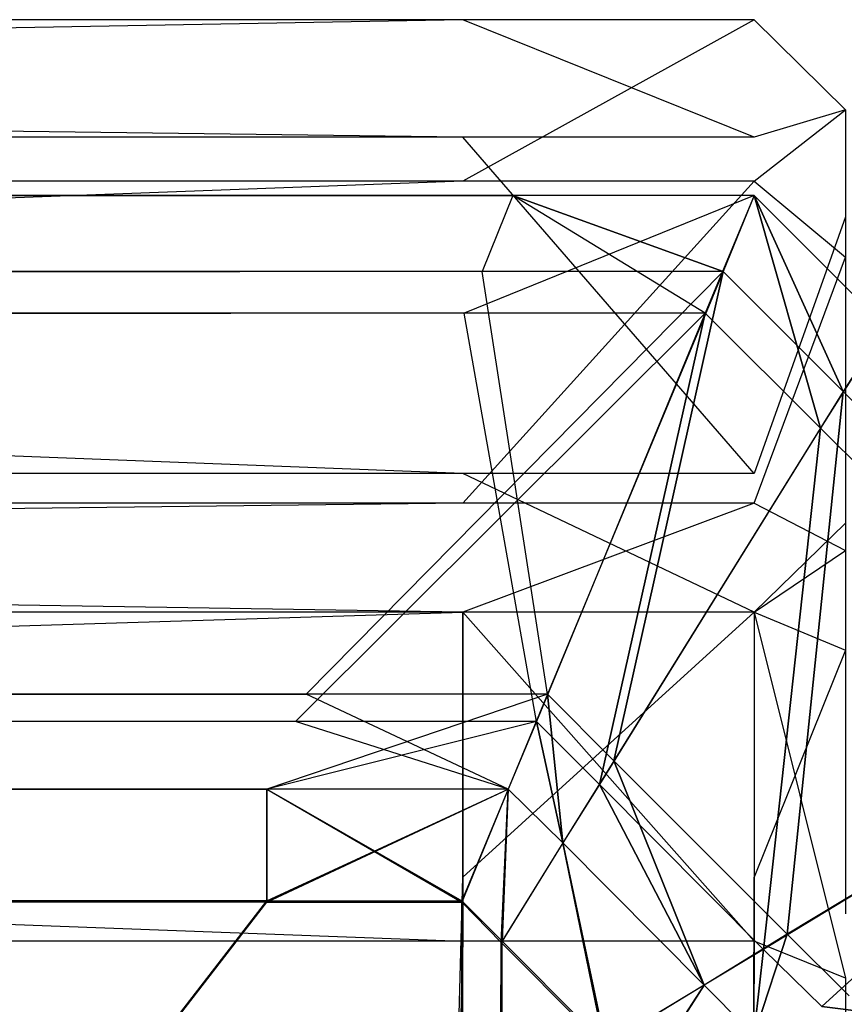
# Model space of a CAD drawing. Extents: x 0 to 0.418, y -0.27 to 0.
# Tile 69 of 70: x 0.416882 to 0.417576, y -0.000829 to 0. Entities that reach past the tile are written whole.
import ezdxf

# ---------------------------------------------------------------- set-up
doc = ezdxf.new("R2010")
doc.units = 0
for name, color, linetype in [('L0_KORPUS_1___REPLACEMTFOREMPTY', 7, 'CONTINUOUS'), ('L1_KORPUS_0___REPLACEMTFOREMPTY', 7, 'CONTINUOUS'), ('L3_SW_OHNE_EMOTION_4___REPLACEM', 7, 'CONTINUOUS')]:
    doc.layers.add(name, color=color, linetype=linetype)

msp = doc.modelspace()

# ---------------------------------------------------------------- linework, layer by layer
at = {"layer": 'L0_KORPUS_1___REPLACEMTFOREMPTY', "color": 8}
for points, invisible_edges in [([(0.417256, -0.000247, 0.007293), (0.209, -0.000148, 0.007194), (0.209, -0.000247, 0.007293), (0.417256, -0.000247, 0.007293)], 13), ([(0.209, -0.000148, 0.007194), (0.417256, -0.000247, 0.007293), (0.417297, -0.000148, 0.007194), (0.209, -0.000148, 0.007194)], 14), ([(0.209, -0.000148, 0.000566), (0.417297, -0.000148, 0.007022), (0.417297, -0.000148, 0.000566), (0.209, -0.000148, 0.000566)], 13), ([(0.417297, -0.000148, 0.007022), (0.209, -0.000148, 0.000566), (0.209, -0.000148, 0.007022), (0.417297, -0.000148, 0.007022)], 14), ([(0.209, -0.000148, 0.007022), (0.417297, -0.000148, 0.007194), (0.417297, -0.000148, 0.007022), (0.209, -0.000148, 0.007022)], 13), ([(0.417297, -0.000148, 0.007194), (0.209, -0.000148, 0.007022), (0.209, -0.000148, 0.007194), (0.417297, -0.000148, 0.007194)], 14), ([(0.417297, -0.000148, 0.0005), (0.209, -0.000212, 0.000436), (0.209, -0.000148, 0.0005), (0.417297, -0.000148, 0.0005)], 13), ([(0.209, -0.000212, 0.000436), (0.417297, -0.000148, 0.0005), (0.417271, -0.000212, 0.000436), (0.209, -0.000212, 0.000436)], 14), ([(0.209, -0.000148, 0.0005), (0.417297, -0.000148, 0.000566), (0.417297, -0.000148, 0.0005), (0.209, -0.000148, 0.0005)], 13), ([(0.417297, -0.000148, 0.000566), (0.209, -0.000148, 0.0005), (0.209, -0.000148, 0.000566), (0.417297, -0.000148, 0.000566)], 14), ([(0.417256, -0.000247, 0.007293), (0.4175, -0.000148, 0.007194), (0.417297, -0.000148, 0.007194), (0.417256, -0.000247, 0.007293)], 13), ([(0.4175, -0.000148, 0.007194), (0.417256, -0.000247, 0.007293), (0.417459, -0.000247, 0.007293), (0.4175, -0.000148, 0.007194)], 14), ([(0.417297, -0.000148, 0.0005), (0.417474, -0.000212, 0.000436), (0.417271, -0.000212, 0.000436), (0.417297, -0.000148, 0.0005)], 13), ([(0.417297, -0.000148, 0.007022), (0.4175, -0.000148, 0.000566), (0.417297, -0.000148, 0.000566), (0.417297, -0.000148, 0.007022)], 13), ([(0.4175, -0.000148, 0.000566), (0.417297, -0.000148, 0.007022), (0.4175, -0.000148, 0.007022), (0.4175, -0.000148, 0.000566)], 14), ([(0.417297, -0.000148, 0.007194), (0.4175, -0.000148, 0.007022), (0.417297, -0.000148, 0.007022), (0.417297, -0.000148, 0.007194)], 13), ([(0.4175, -0.000148, 0.007022), (0.417297, -0.000148, 0.007194), (0.4175, -0.000148, 0.007194), (0.4175, -0.000148, 0.007022)], 14), ([(0.417297, -0.000148, 0.000566), (0.4175, -0.000148, 0.0005), (0.417297, -0.000148, 0.0005), (0.417297, -0.000148, 0.000566)], 13), ([(0.4175, -0.000148, 0.0005), (0.417297, -0.000148, 0.000566), (0.4175, -0.000148, 0.000566), (0.4175, -0.000148, 0.0005)], 14), ([(0.417474, -0.000212, 0.000436), (0.417297, -0.000148, 0.0005), (0.4175, -0.000148, 0.0005), (0.417474, -0.000212, 0.000436)], 14), ([(0.417556, -0.000344, 0.007293), (0.4175, -0.000148, 0.007194), (0.417459, -0.000247, 0.007293), (0.417556, -0.000344, 0.007293)], 13), ([(0.4175, -0.000148, 0.0005), (0.417575, -0.000313, 0.000436), (0.417474, -0.000212, 0.000436), (0.4175, -0.000148, 0.0005)], 13), ([(0.417575, -0.000313, 0.000436), (0.4175, -0.000148, 0.0005), (0.41761, -0.000258, 0.0005), (0.417575, -0.000313, 0.000436)], 14), ([(0.4175, -0.000148, 0.000566), (0.41761, -0.000258, 0.0005), (0.4175, -0.000148, 0.0005), (0.4175, -0.000148, 0.000566)], 13), ([(0.41761, -0.000258, 0.0005), (0.4175, -0.000148, 0.000566), (0.41761, -0.000258, 0.000566), (0.41761, -0.000258, 0.0005)], 14), ([(0.4175, -0.000148, 0.007022), (0.41761, -0.000258, 0.000566), (0.4175, -0.000148, 0.000566), (0.4175, -0.000148, 0.007022)], 13), ([(0.41761, -0.000258, 0.000566), (0.4175, -0.000148, 0.007022), (0.41761, -0.000258, 0.007022), (0.41761, -0.000258, 0.000566)], 14), ([(0.4175, -0.000148, 0.007194), (0.417556, -0.000344, 0.007293), (0.41761, -0.000258, 0.007194), (0.4175, -0.000148, 0.007194)], 14), ([(0.4175, -0.000148, 0.007194), (0.41761, -0.000258, 0.007022), (0.4175, -0.000148, 0.007022), (0.4175, -0.000148, 0.007194)], 13), ([(0.41761, -0.000258, 0.007022), (0.4175, -0.000148, 0.007194), (0.41761, -0.000258, 0.007194), (0.41761, -0.000258, 0.007022)], 14), ([(0.209, -0.000212, 0.000436), (0.417123, -0.000568, 0.00008), (0.209, -0.000568, 0.00008), (0.209, -0.000212, 0.000436)], 13), ([(0.417123, -0.000568, 0.00008), (0.209, -0.000212, 0.000436), (0.417271, -0.000212, 0.000436), (0.417123, -0.000568, 0.00008)], 14), ([(0.417271, -0.000212, 0.000436), (0.417326, -0.000568, 0.00008), (0.417123, -0.000568, 0.00008), (0.417271, -0.000212, 0.000436)], 13), ([(0.417326, -0.000568, 0.00008), (0.417271, -0.000212, 0.000436), (0.417474, -0.000212, 0.000436), (0.417326, -0.000568, 0.00008)], 14), ([(0.417474, -0.000212, 0.000436), (0.417382, -0.000624, 0.00008), (0.417326, -0.000568, 0.00008), (0.417474, -0.000212, 0.000436)], 13), ([(0.417382, -0.000624, 0.00008), (0.417474, -0.000212, 0.000436), (0.417575, -0.000313, 0.000436), (0.417382, -0.000624, 0.00008)], 14), ([(0.209, -0.000591, 0.007637), (0.417256, -0.000247, 0.007293), (0.209, -0.000247, 0.007293), (0.209, -0.000591, 0.007637)], 13), ([(0.417256, -0.000247, 0.007293), (0.209, -0.000591, 0.007637), (0.417114, -0.000591, 0.007637), (0.417256, -0.000247, 0.007293)], 14), ([(0.417114, -0.000591, 0.007637), (0.417459, -0.000247, 0.007293), (0.417256, -0.000247, 0.007293), (0.417114, -0.000591, 0.007637)], 13), ([(0.417459, -0.000247, 0.007293), (0.417114, -0.000591, 0.007637), (0.417317, -0.000591, 0.007637), (0.417459, -0.000247, 0.007293)], 14), ([(0.41737, -0.000644, 0.007637), (0.417459, -0.000247, 0.007293), (0.417317, -0.000591, 0.007637), (0.41737, -0.000644, 0.007637)], 13), ([(0.417459, -0.000247, 0.007293), (0.41737, -0.000644, 0.007637), (0.417556, -0.000344, 0.007293), (0.417459, -0.000247, 0.007293)], 14), ([(0.417811, -0.000599, 0.007293), (0.41761, -0.000258, 0.007194), (0.417556, -0.000344, 0.007293), (0.417811, -0.000599, 0.007293)], 13), ([(0.41761, -0.000258, 0.0005), (0.417842, -0.00058, 0.000436), (0.417575, -0.000313, 0.000436), (0.41761, -0.000258, 0.0005)], 13), ([(0.417575, -0.000313, 0.000436), (0.417528, -0.00077, 0.00008), (0.417382, -0.000624, 0.00008), (0.417575, -0.000313, 0.000436)], 13), ([(0.417528, -0.00077, 0.00008), (0.417575, -0.000313, 0.000436), (0.417842, -0.00058, 0.000436), (0.417528, -0.00077, 0.00008)], 14), ([(0.417508, -0.000783, 0.007637), (0.417556, -0.000344, 0.007293), (0.41737, -0.000644, 0.007637), (0.417508, -0.000783, 0.007637)], 13), ([(0.417556, -0.000344, 0.007293), (0.417508, -0.000783, 0.007637), (0.417811, -0.000599, 0.007293), (0.417556, -0.000344, 0.007293)], 14), ([(0.417123, -0.000568, 0.00008), (0.209, -0.000648), (0.209, -0.000568, 0.00008), (0.417123, -0.000568, 0.00008)], 13), ([(0.209, -0.000648), (0.417123, -0.000568, 0.00008), (0.41709, -0.000648), (0.209, -0.000648)], 14), ([(0.417123, -0.000568, 0.00008), (0.417293, -0.000648), (0.41709, -0.000648), (0.417123, -0.000568, 0.00008)], 13), ([(0.417293, -0.000648), (0.417123, -0.000568, 0.00008), (0.417326, -0.000568, 0.00008), (0.417293, -0.000648)], 14), ([(0.417326, -0.000568, 0.00008), (0.417339, -0.000693), (0.417293, -0.000648), (0.417326, -0.000568, 0.00008)], 13), ([(0.417339, -0.000693), (0.417326, -0.000568, 0.00008), (0.417382, -0.000624, 0.00008), (0.417339, -0.000693)], 14), ([(0.417842, -0.00058, 0.000436), (0.41758, -0.000822, 0.00008), (0.417528, -0.00077, 0.00008), (0.417842, -0.00058, 0.000436)], 13), ([(0.209, -0.000648, 0.007694), (0.417114, -0.000591, 0.007637), (0.209, -0.000591, 0.007637), (0.209, -0.000648, 0.007694)], 13), ([(0.417114, -0.000591, 0.007637), (0.209, -0.000648, 0.007694), (0.41709, -0.000648, 0.007694), (0.417114, -0.000591, 0.007637)], 14), ([(0.41709, -0.000648, 0.007694), (0.417317, -0.000591, 0.007637), (0.417114, -0.000591, 0.007637), (0.41709, -0.000648, 0.007694)], 13), ([(0.417317, -0.000591, 0.007637), (0.41709, -0.000648, 0.007694), (0.417293, -0.000648, 0.007694), (0.417317, -0.000591, 0.007637)], 14), ([(0.417339, -0.000693, 0.007694), (0.417317, -0.000591, 0.007637), (0.417293, -0.000648, 0.007694), (0.417339, -0.000693, 0.007694)], 13), ([(0.417317, -0.000591, 0.007637), (0.417339, -0.000693, 0.007694), (0.41737, -0.000644, 0.007637), (0.417317, -0.000591, 0.007637)], 14), ([(0.417557, -0.000831, 0.007637), (0.417811, -0.000599, 0.007293), (0.417508, -0.000783, 0.007637), (0.417557, -0.000831, 0.007637)], 13), ([(0.417811, -0.000599, 0.007293), (0.417557, -0.000831, 0.007637), (0.417901, -0.000689, 0.007293), (0.417811, -0.000599, 0.007293)], 14), ([(0.417382, -0.000624, 0.00008), (0.417458, -0.000813), (0.417339, -0.000693), (0.417382, -0.000624, 0.00008)], 13), ([(0.417458, -0.000813), (0.417382, -0.000624, 0.00008), (0.417528, -0.00077, 0.00008), (0.417458, -0.000813)], 14), ([(0.417458, -0.000813, 0.007694), (0.41737, -0.000644, 0.007637), (0.417339, -0.000693, 0.007694), (0.417458, -0.000813, 0.007694)], 13), ([(0.41737, -0.000644, 0.007637), (0.417458, -0.000813, 0.007694), (0.417508, -0.000783, 0.007637), (0.41737, -0.000644, 0.007637)], 14), ([(0.41709, -0.000648), (0.209, -0.000742), (0.209, -0.000648), (0.41709, -0.000648)], 13), ([(0.209, -0.000742), (0.41709, -0.000648), (0.41709, -0.000742), (0.209, -0.000742)], 14), ([(0.41709, -0.000743, 0.007694), (0.209, -0.000648, 0.007694), (0.209, -0.000743, 0.007694), (0.41709, -0.000743, 0.007694)], 13), ([(0.209, -0.000648, 0.007694), (0.41709, -0.000743, 0.007694), (0.41709, -0.000648, 0.007694), (0.209, -0.000648, 0.007694)], 14), ([(0.417293, -0.000648), (0.41709, -0.000742), (0.41709, -0.000648), (0.417293, -0.000648)], 13), ([(0.41709, -0.000742), (0.417293, -0.000648), (0.417254, -0.000742), (0.41709, -0.000742)], 14), ([(0.417254, -0.000743, 0.007694), (0.41709, -0.000648, 0.007694), (0.41709, -0.000743, 0.007694), (0.417254, -0.000743, 0.007694)], 13), ([(0.41709, -0.000648, 0.007694), (0.417254, -0.000743, 0.007694), (0.417293, -0.000648, 0.007694), (0.41709, -0.000648, 0.007694)], 14), ([(0.417293, -0.000648), (0.417288, -0.000776), (0.417254, -0.000742), (0.417293, -0.000648)], 13), ([(0.417287, -0.000777, 0.007694), (0.417293, -0.000648, 0.007694), (0.417254, -0.000743, 0.007694), (0.417287, -0.000777, 0.007694)], 13), ([(0.417293, -0.000648, 0.007694), (0.417287, -0.000777, 0.007694), (0.417339, -0.000693, 0.007694), (0.417293, -0.000648, 0.007694)], 14), ([(0.417288, -0.000776), (0.417293, -0.000648), (0.417339, -0.000693), (0.417288, -0.000776)], 14), ([(0.417374, -0.000864, 0.007694), (0.417339, -0.000693, 0.007694), (0.417287, -0.000777, 0.007694), (0.417374, -0.000864, 0.007694)], 13), ([(0.417339, -0.000693), (0.417375, -0.000863), (0.417288, -0.000776), (0.417339, -0.000693)], 13), ([(0.417339, -0.000693, 0.007694), (0.417374, -0.000864, 0.007694), (0.417458, -0.000813, 0.007694), (0.417339, -0.000693, 0.007694)], 14), ([(0.417375, -0.000863), (0.417339, -0.000693), (0.417458, -0.000813), (0.417375, -0.000863)], 14), ([(0.417557, -0.000831, 0.007637), (0.417901, -0.000875, 0.007293), (0.417901, -0.000689, 0.007293), (0.417557, -0.000831, 0.007637)], 14), ([(0.41709, -0.000742), (0.209, -0.269406), (0.209, -0.000742), (0.41709, -0.000742)], 13), ([(0.209, -0.269406), (0.41709, -0.000742), (0.417094, -0.269406), (0.209, -0.269406)], 10), ([(0.417094, -0.269405, 0.007694), (0.209, -0.000743, 0.007694), (0.209, -0.269405, 0.007694), (0.417094, -0.269405, 0.007694)], 13), ([(0.209, -0.000743, 0.007694), (0.417094, -0.269405, 0.007694), (0.41709, -0.000743, 0.007694), (0.209, -0.000743, 0.007694)], 10), ([(0.417094, -0.269406), (0.41709, -0.000742), (0.417254, -0.000742), (0.417094, -0.269406)], 13), ([(0.41709, -0.000743, 0.007694), (0.417094, -0.269405, 0.007694), (0.417254, -0.000743, 0.007694), (0.41709, -0.000743, 0.007694)], 13), ([(0.417094, -0.269406), (0.417254, -0.000742), (0.417254, -0.269406), (0.417094, -0.269406)], 10), ([(0.417254, -0.000743, 0.007694), (0.417094, -0.269405, 0.007694), (0.417254, -0.269405, 0.007694), (0.417254, -0.000743, 0.007694)], 10), ([(0.417254, -0.269406), (0.417254, -0.000742), (0.417288, -0.000776), (0.417254, -0.269406)], 13), ([(0.417254, -0.000743, 0.007694), (0.417254, -0.269405, 0.007694), (0.417291, -0.269368, 0.007694), (0.417254, -0.000743, 0.007694)], 13), ([(0.417254, -0.000743, 0.007694), (0.417291, -0.269368, 0.007694), (0.417287, -0.000777, 0.007694), (0.417254, -0.000743, 0.007694)], 10), ([(0.417528, -0.00077, 0.00008), (0.4175, -0.000855), (0.417458, -0.000813), (0.417528, -0.00077, 0.00008)], 13), ([(0.4175, -0.000855), (0.417528, -0.00077, 0.00008), (0.41758, -0.000822, 0.00008), (0.4175, -0.000855)], 14), ([(0.417254, -0.269406), (0.417288, -0.000776), (0.417291, -0.269369), (0.417254, -0.269406)], 10), ([(0.417287, -0.000777, 0.007694), (0.417291, -0.269368, 0.007694), (0.417374, -0.000864, 0.007694), (0.417287, -0.000777, 0.007694)], 13), ([(0.417291, -0.269369), (0.417288, -0.000776), (0.417375, -0.000863), (0.417291, -0.269369)], 13), ([(0.4175, -0.000855, 0.007694), (0.417508, -0.000783, 0.007637), (0.417458, -0.000813, 0.007694), (0.4175, -0.000855, 0.007694)], 13), ([(0.417508, -0.000783, 0.007637), (0.4175, -0.000855, 0.007694), (0.417557, -0.000831, 0.007637), (0.417508, -0.000783, 0.007637)], 14), ([(0.417405, -0.000895, 0.007694), (0.417458, -0.000813, 0.007694), (0.417374, -0.000864, 0.007694), (0.417405, -0.000895, 0.007694)], 13), ([(0.417458, -0.000813), (0.417406, -0.000894), (0.417375, -0.000863), (0.417458, -0.000813)], 13), ([(0.417458, -0.000813, 0.007694), (0.417405, -0.000895, 0.007694), (0.4175, -0.000855, 0.007694), (0.417458, -0.000813, 0.007694)], 14), ([(0.417406, -0.000894), (0.417458, -0.000813), (0.4175, -0.000855), (0.417406, -0.000894)], 14), ([(0.41758, -0.001008, 0.00008), (0.4175, -0.000855), (0.41758, -0.000822, 0.00008), (0.41758, -0.001008, 0.00008)], 14)]:
    msp.add_3dface(points, dxfattribs=dict(at, invisible_edges=invisible_edges))
at = {"layer": 'L1_KORPUS_0___REPLACEMTFOREMPTY', "color": 8}
for points, invisible_edges in [([(0.417297, -0.000148, 0.348806), (0.209, -0.000247, 0.348707), (0.209, -0.000148, 0.348806), (0.417297, -0.000148, 0.348806)], 13), ([(0.209, -0.000247, 0.348707), (0.417297, -0.000148, 0.348806), (0.417256, -0.000247, 0.348707), (0.209, -0.000247, 0.348707)], 14), ([(0.209, -0.000148, 0.355434), (0.417297, -0.000148, 0.348978), (0.209, -0.000148, 0.348978), (0.209, -0.000148, 0.355434)], 13), ([(0.417297, -0.000148, 0.348978), (0.209, -0.000148, 0.355434), (0.417297, -0.000148, 0.355434), (0.417297, -0.000148, 0.348978)], 14), ([(0.209, -0.000148, 0.348978), (0.417297, -0.000148, 0.348806), (0.209, -0.000148, 0.348806), (0.209, -0.000148, 0.348978)], 13), ([(0.417297, -0.000148, 0.348806), (0.209, -0.000148, 0.348978), (0.417297, -0.000148, 0.348978), (0.417297, -0.000148, 0.348806)], 14), ([(0.417271, -0.000212, 0.355564), (0.209, -0.000148, 0.3555), (0.209, -0.000212, 0.355564), (0.417271, -0.000212, 0.355564)], 13), ([(0.209, -0.000148, 0.3555), (0.417271, -0.000212, 0.355564), (0.417297, -0.000148, 0.3555), (0.209, -0.000148, 0.3555)], 14), ([(0.209, -0.000148, 0.3555), (0.417297, -0.000148, 0.355434), (0.209, -0.000148, 0.355434), (0.209, -0.000148, 0.3555)], 13), ([(0.417297, -0.000148, 0.355434), (0.209, -0.000148, 0.3555), (0.417297, -0.000148, 0.3555), (0.417297, -0.000148, 0.355434)], 14), ([(0.417297, -0.000148, 0.348806), (0.417459, -0.000247, 0.348707), (0.417256, -0.000247, 0.348707), (0.417297, -0.000148, 0.348806)], 13), ([(0.417474, -0.000212, 0.355564), (0.417297, -0.000148, 0.3555), (0.417271, -0.000212, 0.355564), (0.417474, -0.000212, 0.355564)], 13), ([(0.417459, -0.000247, 0.348707), (0.417297, -0.000148, 0.348806), (0.4175, -0.000148, 0.348806), (0.417459, -0.000247, 0.348707)], 14), ([(0.417297, -0.000148, 0.355434), (0.4175, -0.000148, 0.348978), (0.417297, -0.000148, 0.348978), (0.417297, -0.000148, 0.355434)], 13), ([(0.4175, -0.000148, 0.348978), (0.417297, -0.000148, 0.355434), (0.4175, -0.000148, 0.355434), (0.4175, -0.000148, 0.348978)], 14), ([(0.417297, -0.000148, 0.348978), (0.4175, -0.000148, 0.348806), (0.417297, -0.000148, 0.348806), (0.417297, -0.000148, 0.348978)], 13), ([(0.4175, -0.000148, 0.348806), (0.417297, -0.000148, 0.348978), (0.4175, -0.000148, 0.348978), (0.4175, -0.000148, 0.348806)], 14), ([(0.417297, -0.000148, 0.3555), (0.4175, -0.000148, 0.355434), (0.417297, -0.000148, 0.355434), (0.417297, -0.000148, 0.3555)], 13), ([(0.4175, -0.000148, 0.355434), (0.417297, -0.000148, 0.3555), (0.4175, -0.000148, 0.3555), (0.4175, -0.000148, 0.355434)], 14), ([(0.417297, -0.000148, 0.3555), (0.417474, -0.000212, 0.355564), (0.4175, -0.000148, 0.3555), (0.417297, -0.000148, 0.3555)], 14), ([(0.4175, -0.000148, 0.348806), (0.417556, -0.000344, 0.348707), (0.417459, -0.000247, 0.348707), (0.4175, -0.000148, 0.348806)], 13), ([(0.417575, -0.000313, 0.355564), (0.4175, -0.000148, 0.3555), (0.417474, -0.000212, 0.355564), (0.417575, -0.000313, 0.355564)], 13), ([(0.4175, -0.000148, 0.3555), (0.417575, -0.000313, 0.355564), (0.41761, -0.000258, 0.3555), (0.4175, -0.000148, 0.3555)], 14), ([(0.4175, -0.000148, 0.3555), (0.41761, -0.000258, 0.355434), (0.4175, -0.000148, 0.355434), (0.4175, -0.000148, 0.3555)], 13), ([(0.41761, -0.000258, 0.355434), (0.4175, -0.000148, 0.3555), (0.41761, -0.000258, 0.3555), (0.41761, -0.000258, 0.355434)], 14), ([(0.4175, -0.000148, 0.355434), (0.41761, -0.000258, 0.348978), (0.4175, -0.000148, 0.348978), (0.4175, -0.000148, 0.355434)], 13), ([(0.41761, -0.000258, 0.348978), (0.4175, -0.000148, 0.355434), (0.41761, -0.000258, 0.355434), (0.41761, -0.000258, 0.348978)], 14), ([(0.417556, -0.000344, 0.348707), (0.4175, -0.000148, 0.348806), (0.41761, -0.000258, 0.348806), (0.417556, -0.000344, 0.348707)], 14), ([(0.4175, -0.000148, 0.348978), (0.41761, -0.000258, 0.348806), (0.4175, -0.000148, 0.348806), (0.4175, -0.000148, 0.348978)], 13), ([(0.41761, -0.000258, 0.348806), (0.4175, -0.000148, 0.348978), (0.41761, -0.000258, 0.348978), (0.41761, -0.000258, 0.348806)], 14), ([(0.209, -0.000568, 0.35592), (0.417271, -0.000212, 0.355564), (0.209, -0.000212, 0.355564), (0.209, -0.000568, 0.35592)], 13), ([(0.417271, -0.000212, 0.355564), (0.209, -0.000568, 0.35592), (0.417123, -0.000568, 0.35592), (0.417271, -0.000212, 0.355564)], 14), ([(0.417123, -0.000568, 0.35592), (0.417474, -0.000212, 0.355564), (0.417271, -0.000212, 0.355564), (0.417123, -0.000568, 0.35592)], 13), ([(0.417474, -0.000212, 0.355564), (0.417123, -0.000568, 0.35592), (0.417326, -0.000568, 0.35592), (0.417474, -0.000212, 0.355564)], 14), ([(0.417382, -0.000624, 0.35592), (0.417474, -0.000212, 0.355564), (0.417326, -0.000568, 0.35592), (0.417382, -0.000624, 0.35592)], 13), ([(0.417474, -0.000212, 0.355564), (0.417382, -0.000624, 0.35592), (0.417575, -0.000313, 0.355564), (0.417474, -0.000212, 0.355564)], 14), ([(0.209, -0.000247, 0.348707), (0.417114, -0.000591, 0.348363), (0.209, -0.000591, 0.348363), (0.209, -0.000247, 0.348707)], 13), ([(0.417114, -0.000591, 0.348363), (0.209, -0.000247, 0.348707), (0.417256, -0.000247, 0.348707), (0.417114, -0.000591, 0.348363)], 14), ([(0.417256, -0.000247, 0.348707), (0.417317, -0.000591, 0.348363), (0.417114, -0.000591, 0.348363), (0.417256, -0.000247, 0.348707)], 13), ([(0.417317, -0.000591, 0.348363), (0.417256, -0.000247, 0.348707), (0.417459, -0.000247, 0.348707), (0.417317, -0.000591, 0.348363)], 14), ([(0.417459, -0.000247, 0.348707), (0.41737, -0.000644, 0.348363), (0.417317, -0.000591, 0.348363), (0.417459, -0.000247, 0.348707)], 13), ([(0.41737, -0.000644, 0.348363), (0.417459, -0.000247, 0.348707), (0.417556, -0.000344, 0.348707), (0.41737, -0.000644, 0.348363)], 14), ([(0.41761, -0.000258, 0.348806), (0.417811, -0.000599, 0.348707), (0.417556, -0.000344, 0.348707), (0.41761, -0.000258, 0.348806)], 13), ([(0.417842, -0.00058, 0.355564), (0.41761, -0.000258, 0.3555), (0.417575, -0.000313, 0.355564), (0.417842, -0.00058, 0.355564)], 13), ([(0.417528, -0.00077, 0.35592), (0.417575, -0.000313, 0.355564), (0.417382, -0.000624, 0.35592), (0.417528, -0.00077, 0.35592)], 13), ([(0.417575, -0.000313, 0.355564), (0.417528, -0.00077, 0.35592), (0.417842, -0.00058, 0.355564), (0.417575, -0.000313, 0.355564)], 14), ([(0.417556, -0.000344, 0.348707), (0.417508, -0.000783, 0.348363), (0.41737, -0.000644, 0.348363), (0.417556, -0.000344, 0.348707)], 13), ([(0.417508, -0.000783, 0.348363), (0.417556, -0.000344, 0.348707), (0.417811, -0.000599, 0.348707), (0.417508, -0.000783, 0.348363)], 14), ([(0.41709, -0.000648, 0.356), (0.209, -0.000568, 0.35592), (0.209, -0.000648, 0.356), (0.41709, -0.000648, 0.356)], 13), ([(0.209, -0.000568, 0.35592), (0.41709, -0.000648, 0.356), (0.417123, -0.000568, 0.35592), (0.209, -0.000568, 0.35592)], 14), ([(0.41709, -0.000648, 0.356), (0.417326, -0.000568, 0.35592), (0.417123, -0.000568, 0.35592), (0.41709, -0.000648, 0.356)], 13), ([(0.417326, -0.000568, 0.35592), (0.41709, -0.000648, 0.356), (0.417293, -0.000648, 0.356), (0.417326, -0.000568, 0.35592)], 14), ([(0.417339, -0.000693, 0.356), (0.417326, -0.000568, 0.35592), (0.417293, -0.000648, 0.356), (0.417339, -0.000693, 0.356)], 13), ([(0.417326, -0.000568, 0.35592), (0.417339, -0.000693, 0.356), (0.417382, -0.000624, 0.35592), (0.417326, -0.000568, 0.35592)], 14), ([(0.41758, -0.000822, 0.35592), (0.417842, -0.00058, 0.355564), (0.417528, -0.00077, 0.35592), (0.41758, -0.000822, 0.35592)], 13), ([(0.209, -0.000591, 0.348363), (0.41709, -0.000648, 0.348306), (0.209, -0.000648, 0.348306), (0.209, -0.000591, 0.348363)], 13), ([(0.41709, -0.000648, 0.348306), (0.209, -0.000591, 0.348363), (0.417114, -0.000591, 0.348363), (0.41709, -0.000648, 0.348306)], 14), ([(0.417114, -0.000591, 0.348363), (0.417293, -0.000648, 0.348306), (0.41709, -0.000648, 0.348306), (0.417114, -0.000591, 0.348363)], 13), ([(0.417293, -0.000648, 0.348306), (0.417114, -0.000591, 0.348363), (0.417317, -0.000591, 0.348363), (0.417293, -0.000648, 0.348306)], 14), ([(0.417317, -0.000591, 0.348363), (0.417339, -0.000693, 0.348306), (0.417293, -0.000648, 0.348306), (0.417317, -0.000591, 0.348363)], 13), ([(0.417339, -0.000693, 0.348306), (0.417317, -0.000591, 0.348363), (0.41737, -0.000644, 0.348363), (0.417339, -0.000693, 0.348306)], 14), ([(0.417811, -0.000599, 0.348707), (0.417557, -0.000831, 0.348363), (0.417508, -0.000783, 0.348363), (0.417811, -0.000599, 0.348707)], 13), ([(0.417557, -0.000831, 0.348363), (0.417811, -0.000599, 0.348707), (0.417901, -0.000689, 0.348707), (0.417557, -0.000831, 0.348363)], 14), ([(0.417458, -0.000813, 0.356), (0.417382, -0.000624, 0.35592), (0.417339, -0.000693, 0.356), (0.417458, -0.000813, 0.356)], 13), ([(0.417382, -0.000624, 0.35592), (0.417458, -0.000813, 0.356), (0.417528, -0.00077, 0.35592), (0.417382, -0.000624, 0.35592)], 14), ([(0.41737, -0.000644, 0.348363), (0.417458, -0.000813, 0.348306), (0.417339, -0.000693, 0.348306), (0.41737, -0.000644, 0.348363)], 13), ([(0.417458, -0.000813, 0.348306), (0.41737, -0.000644, 0.348363), (0.417508, -0.000783, 0.348363), (0.417458, -0.000813, 0.348306)], 14), ([(0.41709, -0.000742, 0.356), (0.209, -0.000648, 0.356), (0.209, -0.000742, 0.356), (0.41709, -0.000742, 0.356)], 13), ([(0.209, -0.000648, 0.356), (0.41709, -0.000742, 0.356), (0.41709, -0.000648, 0.356), (0.209, -0.000648, 0.356)], 14), ([(0.41709, -0.000648, 0.348306), (0.209, -0.000743, 0.348306), (0.209, -0.000648, 0.348306), (0.41709, -0.000648, 0.348306)], 13), ([(0.209, -0.000743, 0.348306), (0.41709, -0.000648, 0.348306), (0.41709, -0.000743, 0.348306), (0.209, -0.000743, 0.348306)], 14), ([(0.417254, -0.000742, 0.356), (0.41709, -0.000648, 0.356), (0.41709, -0.000742, 0.356), (0.417254, -0.000742, 0.356)], 13), ([(0.41709, -0.000648, 0.356), (0.417254, -0.000742, 0.356), (0.417293, -0.000648, 0.356), (0.41709, -0.000648, 0.356)], 14), ([(0.417293, -0.000648, 0.348306), (0.41709, -0.000743, 0.348306), (0.41709, -0.000648, 0.348306), (0.417293, -0.000648, 0.348306)], 13), ([(0.41709, -0.000743, 0.348306), (0.417293, -0.000648, 0.348306), (0.417254, -0.000743, 0.348306), (0.41709, -0.000743, 0.348306)], 14), ([(0.417288, -0.000776, 0.356), (0.417293, -0.000648, 0.356), (0.417254, -0.000742, 0.356), (0.417288, -0.000776, 0.356)], 13), ([(0.417293, -0.000648, 0.348306), (0.417287, -0.000777, 0.348306), (0.417254, -0.000743, 0.348306), (0.417293, -0.000648, 0.348306)], 13), ([(0.417287, -0.000777, 0.348306), (0.417293, -0.000648, 0.348306), (0.417339, -0.000693, 0.348306), (0.417287, -0.000777, 0.348306)], 14), ([(0.417293, -0.000648, 0.356), (0.417288, -0.000776, 0.356), (0.417339, -0.000693, 0.356), (0.417293, -0.000648, 0.356)], 14), ([(0.417339, -0.000693, 0.348306), (0.417374, -0.000864, 0.348306), (0.417287, -0.000777, 0.348306), (0.417339, -0.000693, 0.348306)], 13), ([(0.417375, -0.000863, 0.356), (0.417339, -0.000693, 0.356), (0.417288, -0.000776, 0.356), (0.417375, -0.000863, 0.356)], 13), ([(0.417374, -0.000864, 0.348306), (0.417339, -0.000693, 0.348306), (0.417458, -0.000813, 0.348306), (0.417374, -0.000864, 0.348306)], 14), ([(0.417339, -0.000693, 0.356), (0.417375, -0.000863, 0.356), (0.417458, -0.000813, 0.356), (0.417339, -0.000693, 0.356)], 14), ([(0.417901, -0.000875, 0.348707), (0.417557, -0.000831, 0.348363), (0.417901, -0.000689, 0.348707), (0.417901, -0.000875, 0.348707)], 14), ([(0.417094, -0.269406, 0.356), (0.209, -0.000742, 0.356), (0.209, -0.269406, 0.356), (0.417094, -0.269406, 0.356)], 13), ([(0.209, -0.000742, 0.356), (0.417094, -0.269406, 0.356), (0.41709, -0.000742, 0.356), (0.209, -0.000742, 0.356)], 10), ([(0.41709, -0.000743, 0.348306), (0.209, -0.269405, 0.348306), (0.209, -0.000743, 0.348306), (0.41709, -0.000743, 0.348306)], 13), ([(0.209, -0.269405, 0.348306), (0.41709, -0.000743, 0.348306), (0.417094, -0.269405, 0.348306), (0.209, -0.269405, 0.348306)], 10), ([(0.41709, -0.000742, 0.356), (0.417094, -0.269406, 0.356), (0.417254, -0.000742, 0.356), (0.41709, -0.000742, 0.356)], 13), ([(0.417094, -0.269405, 0.348306), (0.41709, -0.000743, 0.348306), (0.417254, -0.000743, 0.348306), (0.417094, -0.269405, 0.348306)], 13), ([(0.417254, -0.000742, 0.356), (0.417094, -0.269406, 0.356), (0.417254, -0.269406, 0.356), (0.417254, -0.000742, 0.356)], 10), ([(0.417094, -0.269405, 0.348306), (0.417254, -0.000743, 0.348306), (0.417254, -0.269405, 0.348306), (0.417094, -0.269405, 0.348306)], 10), ([(0.417254, -0.000742, 0.356), (0.417254, -0.269406, 0.356), (0.417291, -0.269369, 0.356), (0.417254, -0.000742, 0.356)], 13), ([(0.417254, -0.000742, 0.356), (0.417291, -0.269369, 0.356), (0.417288, -0.000776, 0.356), (0.417254, -0.000742, 0.356)], 10), ([(0.417254, -0.269405, 0.348306), (0.417254, -0.000743, 0.348306), (0.417287, -0.000777, 0.348306), (0.417254, -0.269405, 0.348306)], 13), ([(0.4175, -0.000855, 0.356), (0.417528, -0.00077, 0.35592), (0.417458, -0.000813, 0.356), (0.4175, -0.000855, 0.356)], 13), ([(0.417528, -0.00077, 0.35592), (0.4175, -0.000855, 0.356), (0.41758, -0.000822, 0.35592), (0.417528, -0.00077, 0.35592)], 14), ([(0.417254, -0.269405, 0.348306), (0.417287, -0.000777, 0.348306), (0.417291, -0.269368, 0.348306), (0.417254, -0.269405, 0.348306)], 10), ([(0.417291, -0.269368, 0.348306), (0.417287, -0.000777, 0.348306), (0.417374, -0.000864, 0.348306), (0.417291, -0.269368, 0.348306)], 13), ([(0.417288, -0.000776, 0.356), (0.417291, -0.269369, 0.356), (0.417375, -0.000863, 0.356), (0.417288, -0.000776, 0.356)], 13), ([(0.417508, -0.000783, 0.348363), (0.4175, -0.000855, 0.348306), (0.417458, -0.000813, 0.348306), (0.417508, -0.000783, 0.348363)], 13), ([(0.4175, -0.000855, 0.348306), (0.417508, -0.000783, 0.348363), (0.417557, -0.000831, 0.348363), (0.4175, -0.000855, 0.348306)], 14), ([(0.417458, -0.000813, 0.348306), (0.417405, -0.000895, 0.348306), (0.417374, -0.000864, 0.348306), (0.417458, -0.000813, 0.348306)], 13), ([(0.417406, -0.000894, 0.356), (0.417458, -0.000813, 0.356), (0.417375, -0.000863, 0.356), (0.417406, -0.000894, 0.356)], 13), ([(0.417405, -0.000895, 0.348306), (0.417458, -0.000813, 0.348306), (0.4175, -0.000855, 0.348306), (0.417405, -0.000895, 0.348306)], 14), ([(0.417458, -0.000813, 0.356), (0.417406, -0.000894, 0.356), (0.4175, -0.000855, 0.356), (0.417458, -0.000813, 0.356)], 14), ([(0.4175, -0.000855, 0.356), (0.41758, -0.001008, 0.35592), (0.41758, -0.000822, 0.35592), (0.4175, -0.000855, 0.356)], 14)]:
    msp.add_3dface(points, dxfattribs=dict(at, invisible_edges=invisible_edges))
at = {"layer": 'L3_SW_OHNE_EMOTION_4___REPLACEM', "color": 8}
for points, invisible_edges in [([(0.409893, 0, 0.008196), (0.417255, -0.000099, 0.008096), (0.409893, -0.000099, 0.008096), (0.409893, 0, 0.008196)], 13), ([(0.417255, -0.000099, 0.008096), (0.409893, 0, 0.008196), (0.417255, 0, 0.008196), (0.417255, -0.000099, 0.008096)], 14), ([(0.409893, -0.000136, 0.347945), (0.417255, 0, 0.347808), (0.409893, 0, 0.347808), (0.409893, -0.000136, 0.347945)], 13), ([(0.417255, 0, 0.347808), (0.409893, -0.000136, 0.347945), (0.417255, -0.000136, 0.347945), (0.417255, 0, 0.347808)], 14), ([(0.409893, 0, 0.347808), (0.417255, 0, 0.347537), (0.409893, 0, 0.347537), (0.409893, 0, 0.347808)], 13), ([(0.417255, 0, 0.347537), (0.409893, 0, 0.347808), (0.417255, 0, 0.347808), (0.417255, 0, 0.347537)], 14), ([(0.409893, 0, 0.347537), (0.417255, 0, 0.008446), (0.409893, 0, 0.008446), (0.409893, 0, 0.347537)], 13), ([(0.417255, 0, 0.008446), (0.409893, 0, 0.347537), (0.417255, 0, 0.347537), (0.417255, 0, 0.008446)], 14), ([(0.409893, 0, 0.008446), (0.417255, 0, 0.008196), (0.409893, 0, 0.008196), (0.409893, 0, 0.008446)], 13), ([(0.417255, 0, 0.008196), (0.409893, 0, 0.008446), (0.417255, 0, 0.008446), (0.417255, 0, 0.008196)], 14), ([(0.417255, 0, 0.008446), (0.4175, 0, 0.008196), (0.417255, 0, 0.008196), (0.417255, 0, 0.008446)], 13), ([(0.4175, 0, 0.008196), (0.417255, 0, 0.008446), (0.4175, 0, 0.008446), (0.4175, 0, 0.008196)], 14), ([(0.417255, 0, 0.347537), (0.4175, 0, 0.008446), (0.417255, 0, 0.008446), (0.417255, 0, 0.347537)], 13), ([(0.4175, 0, 0.008446), (0.417255, 0, 0.347537), (0.4175, 0, 0.347537), (0.4175, 0, 0.008446)], 14), ([(0.417255, 0, 0.347808), (0.4175, 0, 0.347537), (0.417255, 0, 0.347537), (0.417255, 0, 0.347808)], 13), ([(0.4175, 0, 0.347537), (0.417255, 0, 0.347808), (0.4175, 0, 0.347808), (0.4175, 0, 0.347537)], 14), ([(0.417255, -0.000136, 0.347945), (0.4175, 0, 0.347808), (0.417255, 0, 0.347808), (0.417255, -0.000136, 0.347945)], 13), ([(0.4175, 0, 0.347808), (0.417255, -0.000136, 0.347945), (0.4175, -0.000136, 0.347945), (0.4175, 0, 0.347808)], 14), ([(0.417255, 0, 0.008196), (0.4175, -0.000099, 0.008096), (0.417255, -0.000099, 0.008096), (0.417255, 0, 0.008196)], 13), ([(0.4175, -0.000099, 0.008096), (0.417255, 0, 0.008196), (0.4175, 0, 0.008196), (0.4175, -0.000099, 0.008096)], 14), ([(0.4175, -0.000136, 0.347945), (0.417577, -0.000076, 0.347777), (0.4175, 0, 0.347808), (0.4175, -0.000136, 0.347945)], 14), ([(0.4175, 0, 0.347537), (0.417577, -0.000076, 0.008478), (0.4175, 0, 0.008446), (0.4175, 0, 0.347537)], 13), ([(0.417577, -0.000076, 0.008478), (0.4175, 0, 0.347537), (0.417577, -0.000076, 0.347506), (0.417577, -0.000076, 0.008478)], 14), ([(0.4175, 0, 0.347537), (0.417577, -0.000076, 0.347777), (0.417577, -0.000076, 0.347506), (0.4175, 0, 0.347537)], 13), ([(0.417577, -0.000076, 0.347777), (0.4175, 0, 0.347537), (0.4175, 0, 0.347808), (0.417577, -0.000076, 0.347777)], 14), ([(0.4175, 0, 0.008446), (0.417577, -0.000076, 0.008227), (0.4175, 0, 0.008196), (0.4175, 0, 0.008446)], 13), ([(0.417577, -0.000076, 0.008227), (0.4175, 0, 0.008446), (0.417577, -0.000076, 0.008478), (0.417577, -0.000076, 0.008227)], 14), ([(0.417577, -0.000076, 0.008227), (0.4175, -0.000099, 0.008096), (0.4175, 0, 0.008196), (0.417577, -0.000076, 0.008227)], 14), ([(0.417577, -0.000076, 0.347777), (0.4175, -0.000136, 0.347945), (0.417577, -0.0002, 0.347901), (0.417577, -0.000076, 0.347777)], 13), ([(0.4175, -0.000099, 0.008096), (0.417577, -0.000076, 0.008227), (0.417577, -0.000166, 0.008137), (0.4175, -0.000099, 0.008096)], 13), ([(0.409893, -0.000099, 0.008096), (0.417255, -0.000382, 0.007813), (0.409893, -0.000382, 0.007813), (0.409893, -0.000099, 0.008096)], 13), ([(0.417255, -0.000382, 0.007813), (0.409893, -0.000099, 0.008096), (0.417255, -0.000099, 0.008096), (0.417255, -0.000382, 0.007813)], 14), ([(0.417255, -0.000099, 0.008096), (0.4175, -0.000382, 0.007813), (0.417255, -0.000382, 0.007813), (0.417255, -0.000099, 0.008096)], 13), ([(0.4175, -0.000382, 0.007813), (0.417255, -0.000099, 0.008096), (0.4175, -0.000099, 0.008096), (0.4175, -0.000382, 0.007813)], 14), ([(0.417577, -0.000166, 0.008137), (0.4175, -0.000382, 0.007813), (0.4175, -0.000099, 0.008096), (0.417577, -0.000166, 0.008137)], 14), ([(0.409893, -0.000407, 0.348217), (0.417255, -0.000136, 0.347945), (0.409893, -0.000136, 0.347945), (0.409893, -0.000407, 0.348217)], 13), ([(0.417255, -0.000136, 0.347945), (0.409893, -0.000407, 0.348217), (0.417255, -0.000407, 0.348217), (0.417255, -0.000136, 0.347945)], 14), ([(0.417255, -0.000407, 0.348217), (0.4175, -0.000136, 0.347945), (0.417255, -0.000136, 0.347945), (0.417255, -0.000407, 0.348217)], 13), ([(0.4175, -0.000136, 0.347945), (0.417255, -0.000407, 0.348217), (0.4175, -0.000407, 0.348217), (0.4175, -0.000136, 0.347945)], 14), ([(0.4175, -0.000407, 0.348217), (0.417577, -0.0002, 0.347901), (0.4175, -0.000136, 0.347945), (0.4175, -0.000407, 0.348217)], 14), ([(0.4175, -0.000382, 0.007813), (0.417577, -0.000166, 0.008137), (0.417577, -0.000424, 0.007879), (0.4175, -0.000382, 0.007813)], 13), ([(0.417577, -0.0002, 0.347901), (0.4175, -0.000407, 0.348217), (0.417577, -0.000447, 0.348149), (0.417577, -0.0002, 0.347901)], 13), ([(0.409893, -0.000382, 0.007813), (0.417255, -0.000499, 0.007696), (0.409893, -0.000499, 0.007696), (0.409893, -0.000382, 0.007813)], 13), ([(0.417255, -0.000499, 0.007696), (0.409893, -0.000382, 0.007813), (0.417255, -0.000382, 0.007813), (0.417255, -0.000499, 0.007696)], 14), ([(0.417255, -0.000382, 0.007813), (0.4175, -0.000499, 0.007696), (0.417255, -0.000499, 0.007696), (0.417255, -0.000382, 0.007813)], 13), ([(0.4175, -0.000499, 0.007696), (0.417255, -0.000382, 0.007813), (0.4175, -0.000382, 0.007813), (0.4175, -0.000499, 0.007696)], 14), ([(0.417577, -0.000424, 0.007879), (0.4175, -0.000499, 0.007696), (0.4175, -0.000382, 0.007813), (0.417577, -0.000424, 0.007879)], 14), ([(0.409893, -0.000499, 0.348308), (0.417255, -0.000407, 0.348217), (0.409893, -0.000407, 0.348217), (0.409893, -0.000499, 0.348308)], 13), ([(0.417255, -0.000407, 0.348217), (0.409893, -0.000499, 0.348308), (0.417255, -0.000499, 0.348308), (0.417255, -0.000407, 0.348217)], 14), ([(0.417255, -0.000499, 0.348308), (0.4175, -0.000407, 0.348217), (0.417255, -0.000407, 0.348217), (0.417255, -0.000499, 0.348308)], 13), ([(0.4175, -0.000407, 0.348217), (0.417255, -0.000499, 0.348308), (0.4175, -0.000499, 0.348308), (0.4175, -0.000407, 0.348217)], 14), ([(0.4175, -0.000499, 0.348308), (0.417577, -0.000447, 0.348149), (0.4175, -0.000407, 0.348217), (0.4175, -0.000499, 0.348308)], 14), ([(0.4175, -0.000499, 0.007696), (0.417577, -0.000424, 0.007879), (0.417577, -0.000531, 0.007772), (0.4175, -0.000499, 0.007696)], 13), ([(0.417577, -0.000447, 0.348149), (0.4175, -0.000499, 0.348308), (0.417577, -0.000531, 0.348232), (0.417577, -0.000447, 0.348149)], 13), ([(0.417255, -0.000776, 0.348308), (0.409893, -0.000499, 0.348308), (0.409893, -0.000776, 0.348308), (0.417255, -0.000776, 0.348308)], 13), ([(0.409893, -0.000499, 0.348308), (0.417255, -0.000776, 0.348308), (0.417255, -0.000499, 0.348308), (0.409893, -0.000499, 0.348308)], 14), ([(0.417255, -0.000499, 0.007696), (0.409893, -0.000722, 0.007696), (0.409893, -0.000499, 0.007696), (0.417255, -0.000499, 0.007696)], 13), ([(0.409893, -0.000722, 0.007696), (0.417255, -0.000499, 0.007696), (0.417255, -0.000722, 0.007696), (0.409893, -0.000722, 0.007696)], 14), ([(0.4175, -0.000499, 0.007696), (0.417255, -0.000722, 0.007696), (0.417255, -0.000499, 0.007696), (0.4175, -0.000499, 0.007696)], 13), ([(0.417255, -0.000722, 0.007696), (0.4175, -0.000499, 0.007696), (0.4175, -0.000722, 0.007696), (0.417255, -0.000722, 0.007696)], 14), ([(0.4175, -0.000776, 0.348308), (0.417255, -0.000499, 0.348308), (0.417255, -0.000776, 0.348308), (0.4175, -0.000776, 0.348308)], 13), ([(0.417255, -0.000499, 0.348308), (0.4175, -0.000776, 0.348308), (0.4175, -0.000499, 0.348308), (0.417255, -0.000499, 0.348308)], 14), ([(0.417577, -0.000807, 0.348232), (0.4175, -0.000499, 0.348308), (0.4175, -0.000776, 0.348308), (0.417577, -0.000807, 0.348232)], 13), ([(0.4175, -0.000499, 0.348308), (0.417577, -0.000807, 0.348232), (0.417577, -0.000531, 0.348232), (0.4175, -0.000499, 0.348308)], 14), ([(0.417577, -0.000531, 0.007772), (0.4175, -0.000722, 0.007696), (0.4175, -0.000499, 0.007696), (0.417577, -0.000531, 0.007772)], 14), ([(0.4175, -0.000722, 0.007696), (0.417577, -0.000531, 0.007772), (0.417577, -0.000753, 0.007772), (0.4175, -0.000722, 0.007696)], 13), ([(0.417255, -0.000722, 0.007696), (0.409893, -0.269213, 0.007696), (0.409893, -0.000722, 0.007696), (0.417255, -0.000722, 0.007696)], 13), ([(0.409893, -0.269213, 0.007696), (0.417255, -0.000722, 0.007696), (0.417255, -0.269213, 0.007696), (0.409893, -0.269213, 0.007696)], 14), ([(0.4175, -0.000722, 0.007696), (0.417255, -0.269213, 0.007696), (0.417255, -0.000722, 0.007696), (0.4175, -0.000722, 0.007696)], 13), ([(0.417255, -0.269213, 0.007696), (0.4175, -0.000722, 0.007696), (0.4175, -0.269213, 0.007696), (0.417255, -0.269213, 0.007696)], 14), ([(0.4175, -0.000722, 0.007696), (0.417577, -0.269181, 0.007772), (0.4175, -0.269213, 0.007696), (0.4175, -0.000722, 0.007696)], 13), ([(0.417577, -0.269181, 0.007772), (0.4175, -0.000722, 0.007696), (0.417577, -0.000753, 0.007772), (0.417577, -0.269181, 0.007772)], 14), ([(0.409893, -0.269165, 0.348308), (0.417255, -0.000776, 0.348308), (0.409893, -0.000776, 0.348308), (0.409893, -0.269165, 0.348308)], 13), ([(0.417255, -0.000776, 0.348308), (0.409893, -0.269165, 0.348308), (0.417255, -0.269165, 0.348308), (0.417255, -0.000776, 0.348308)], 14), ([(0.417255, -0.269165, 0.348308), (0.4175, -0.000776, 0.348308), (0.417255, -0.000776, 0.348308), (0.417255, -0.269165, 0.348308)], 13), ([(0.4175, -0.000776, 0.348308), (0.417255, -0.269165, 0.348308), (0.4175, -0.269165, 0.348308), (0.4175, -0.000776, 0.348308)], 14), ([(0.4175, -0.269165, 0.348308), (0.417577, -0.000807, 0.348232), (0.4175, -0.000776, 0.348308), (0.4175, -0.269165, 0.348308)], 13), ([(0.417577, -0.000807, 0.348232), (0.4175, -0.269165, 0.348308), (0.417577, -0.269134, 0.348232), (0.417577, -0.000807, 0.348232)], 14)]:
    msp.add_3dface(points, dxfattribs=dict(at, invisible_edges=invisible_edges))

doc.saveas('drawing.dxf')
